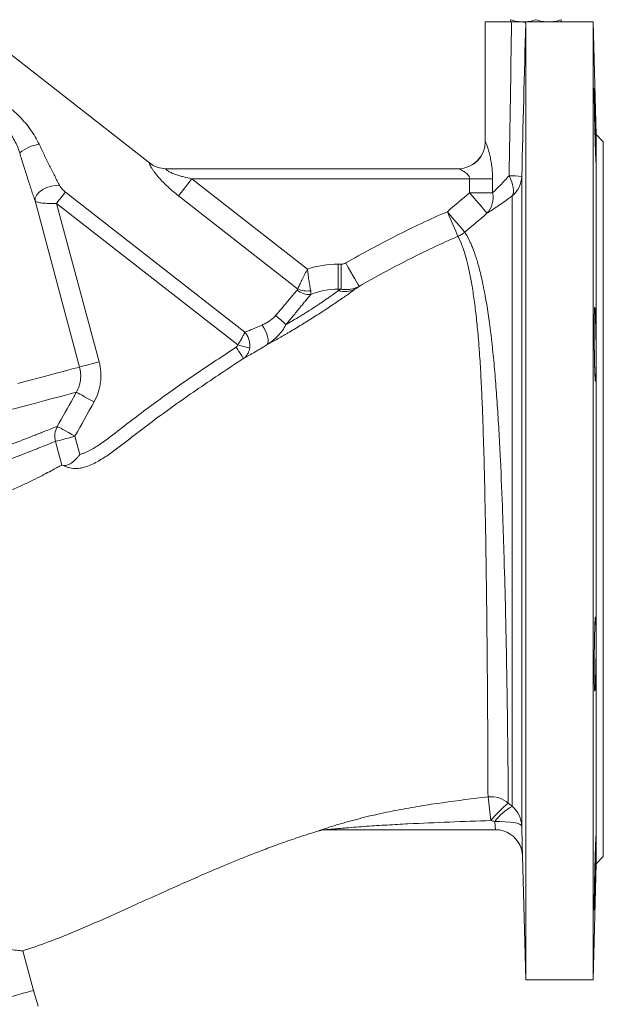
# Model space of a CAD drawing. Header units: millimetres. Extents: x -27 to 453, y -273 to 657.
# Tile 13 of 18: x 280 to 453, y 126 to 418. Entities that reach past the tile are written whole.
import ezdxf

# ---------------------------------------------------------------- set-up
doc = ezdxf.new("R2010")
doc.units = ezdxf.units.MM

msp = doc.modelspace()

# ---------------------------------------------------------------- linework, layer by layer
at = {"color": 7, "linetype": 'Continuous', "lineweight": 15}
for p, q in [((318.79, 375.97), (254.38, 426.29)), ((418.26, 417.77), (418.26, 382.27)), ((426.09, 417.77), (418.26, 417.77)), ((450.26, 417.77), (429.54, 417.77)), ((450.26, 133.77), (450.26, 417.77)), ((451.16, 384.37), (450.29, 417.77)), ((430.26, 133.77), (430.26, 417.34)), ((453.26, 382.27), (451.16, 384.37)), ((451.16, 276.27), (451.16, 384.37)), ((453.26, 276.27), (453.26, 382.27)), ((323.67, 374.27), (410.28, 374.27)), ((331.3, 371.27), (365.56, 344.5)), ((413.64, 371.27), (331.3, 371.27)), ((413.64, 371.27), (420.46, 371.27)), ((413.64, 367.11), (413.64, 371.27)), ((420.46, 371.27), (420.46, 367.11)), ((429.09, 371.98), (429.09, 179.32)), ((293.82, 367.33), (346.99, 325.79)), ((362.66, 338.65), (327.36, 366.23)), ((413.64, 367.11), (420.46, 367.11)), ((426.23, 185.2), (426.23, 366.18)), ((298.03, 315.45), (284.83, 364.7)), ((291.21, 363.99), (303.8, 317)), ((344.92, 322.03), (291.21, 363.99)), ((374.69, 345.94), (375.59, 345.94)), ((374.69, 345.94), (374.69, 338.52)), ((375.59, 345.94), (375.59, 338.52)), ((374.69, 338.06), (374.69, 338.52)), ((375.59, 338.52), (374.69, 338.52)), ((296.65, 294.93), (298.1, 289.53)), ((292.77, 286.37), (290.89, 293.39)), ((451.16, 168.18), (451.16, 276.27)), ((453.26, 170.27), (453.26, 276.27)), ((421.3, 178.27), (371.26, 178.27)), ((429.3, 170.48), (430.26, 133.77)), ((451.16, 168.18), (453.26, 170.27)), ((450.26, 133.77), (451.16, 168.18)), ((284.34, 130.57), (281.19, 142.32)), ((430.26, 133.77), (450.26, 133.77)), ((285.76, 125.91), (284.34, 130.57))]:
    msp.add_line(p, q, dxfattribs=at)
at = {"color": 8, "linetype": 'Continuous', "lineweight": 15}
msp.add_line((418.26, 382.27), (418.28, 382.27), dxfattribs=at)
at = {"color": 8, "linetype": 'Continuous', "lineweight": 15, "flags": 128}
msp.add_lwpolyline([(318.75, 375.98), (318.78, 375.97), (318.79, 375.97)], dxfattribs=at)
at = {"color": 7, "linetype": 'Continuous', "lineweight": 15, "flags": 128}
for points in [[(327.36, 366.23), (327.72, 366.7), (328.14, 367.24), (328.6, 367.82), (329.09, 368.46), (329.62, 369.13), (330.16, 369.83), (330.73, 370.55), (331.3, 371.27)], [(425.32, 372.18), (425.77, 371.27), (426.12, 370.37), (426.39, 369.5), (426.56, 368.68), (426.63, 367.93), (426.6, 367.25), (426.46, 366.66), (426.23, 366.18)], [(284.83, 364.7), (284.89, 365.57), (285.31, 366.48), (286.06, 367.34), (287.08, 368.11), (288.29, 368.71), (289.61, 369.11), (290.92, 369.27), (292.14, 369.19)], [(293.82, 367.33), (293.59, 367.04), (293.33, 366.7), (293.03, 366.32), (292.7, 365.9), (292.35, 365.45), (291.98, 364.98), (291.6, 364.49), (291.21, 363.99)], [(413.64, 367.11), (414.58, 365.99), (415.5, 364.91), (416.35, 363.91), (417.11, 363.01), (417.75, 362.25), (418.25, 361.66), (418.6, 361.25), (418.78, 361.03)], [(407.04, 361.52), (407.61, 360.18), (408.17, 358.89), (408.69, 357.69), (409.15, 356.61), (409.54, 355.7), (409.85, 354.98), (410.07, 354.48), (410.18, 354.21)], [(407.04, 361.52), (407.98, 360.41), (408.89, 359.33), (409.74, 358.33), (410.5, 357.44), (411.14, 356.68), (411.64, 356.09), (411.99, 355.67), (412.18, 355.45)], [(376.91, 346.3), (377.65, 345.01), (378.37, 343.76), (379.03, 342.6), (379.62, 341.57), (380.12, 340.7), (380.5, 340.04), (380.76, 339.59), (380.88, 339.38)], [(352.11, 327.91), (352.66, 327.05), (353.13, 326.16), (353.5, 325.27), (353.76, 324.42), (353.89, 323.63), (353.89, 322.95), (353.76, 322.41), (353.51, 322.01)], [(346.61, 318), (346.55, 318.1), (346.41, 318.31), (346.2, 318.63), (345.92, 319.04), (345.59, 319.54), (345.22, 320.1), (344.82, 320.7), (344.4, 321.33)], [(344.92, 322.03), (345.47, 321.87), (346.01, 321.73), (346.53, 321.58), (347.01, 321.45), (347.45, 321.33), (347.84, 321.22), (348.17, 321.13), (348.44, 321.06)], [(298.03, 315.45), (297.32, 315.26), (296.26, 314.98), (294.87, 314.61), (293.14, 314.14), (291.08, 313.59), (288.69, 312.95), (286, 312.23), (282.99, 311.42), (279.69, 310.54)], [(303.8, 317), (302.73, 316.71), (301.7, 316.44), (300.74, 316.18), (299.89, 315.95), (299.17, 315.76), (298.61, 315.61), (298.22, 315.51), (298.03, 315.45)], [(297.09, 308.01), (296.35, 307.81), (295.26, 307.52), (293.82, 307.13), (292.03, 306.65), (289.9, 306.08), (287.44, 305.42), (284.66, 304.68), (281.56, 303.85), (278.17, 302.94)], [(302.32, 305.1), (301.34, 305.64), (300.39, 306.17), (299.52, 306.66), (298.74, 307.09), (298.09, 307.45), (297.58, 307.73), (297.25, 307.92), (297.09, 308.01)], [(291.42, 297.84), (291.59, 297.75), (291.93, 297.56), (292.43, 297.28), (293.08, 296.92), (293.86, 296.49), (294.73, 296), (295.68, 295.47), (296.65, 294.93)], [(296.65, 294.93), (295.6, 294.65), (294.59, 294.38), (293.64, 294.12), (292.79, 293.9), (292.07, 293.7), (291.5, 293.55), (291.11, 293.44), (290.89, 293.39)], [(429.09, 179.32), (428.92, 179.62), (428.46, 179.9), (427.72, 180.15), (426.72, 180.37), (425.51, 180.53), (424.14, 180.64), (422.64, 180.69), (421.09, 180.68)], [(267.77, 126.13), (270.67, 126.91), (273.33, 127.62), (275.75, 128.27), (277.9, 128.84), (279.76, 129.34), (281.32, 129.76), (282.56, 130.09), (283.48, 130.34), (284.07, 130.5), (284.33, 130.57), (284.34, 130.57)]]:
    msp.add_lwpolyline(points, dxfattribs=at)
at = {"color": 7, "linetype": 'Continuous', "lineweight": 15}
for centre, radius, start, end in [((287.85, 369.54), 12.11, 98.6872, 128.7761), ((410.26, 382.27), 8, 270, 0), ((410.28, 382.27), 8, 270.0271, 0.0271), ((323.67, 382.23), 7.96, 231.8022, 269.9896), ((323.71, 382.27), 8, 231.7281, 270), ((424.81, 328.08), 44.11, 84.4303, 89.3283), ((421.31, 372.21), 7.78, 309.2507, 358.334), ((413.82, 365.68), 6.79, 316.8732, 12.168), ((406.99, 361.6), 8.05, 293.3587, 310.1695), ((374.69, 316.27), 29.66, 90, 107.9149), ((366.1, 342.53), 5.56, 229.8764, 274.899), ((365.52, 344.45), 6.46, 243.663, 278.8886), ((374.69, 316.27), 22.25, 90, 111.384), ((376.57, 345.14), 7.32, 255.1411, 294.9337), ((319.53, 285.77), 57.96, 46.8218, 50.8363), ((296.7, 294.95), 6.01, 151.2659, 195.1151), ((419.97, 179.98), 8.04, 50.2694, 96.2939), ((235.09, 161.38), 185.91, 6.0434, 8.2245), ((444.95, 161.45), 31.69, 128.7582, 142.0261), ((434.17, 170.96), 16.29, 119.1399, 143.3729), ((421.17, 179.1), 7.92, 1.5587, 50.2695), ((371.28, 170.27), 8, 90.0001, 107.0463), ((371.26, 170.28), 7.99, 90.0005, 106.921), ((421.3, 170.27), 8, 24.1807, 90), ((421.3, 170.27), 8, 1.5043, 24.6175)]:
    msp.add_arc(centre, radius, start, end, dxfattribs=at)
at = {"color": 8, "linetype": 'Continuous', "lineweight": 15}
msp.add_arc((421.3, 170.27), 8, 1.4992, 24.1814, dxfattribs=at)
at = {"color": 7, "linetype": 'Continuous', "lineweight": 15}
for points in [[(425.32, 372.18), (425.58, 387.38), (425.84, 402.58), (426.09, 417.77)], [(430.26, 417.34), (429.87, 402.22), (429.48, 387.1), (429.09, 371.98)], [(407.04, 361.52), (409.24, 363.38), (411.44, 365.25), (413.64, 367.11)], [(418.78, 361.03), (416.58, 359.17), (414.38, 357.31), (412.18, 355.45)], [(380.88, 339.38), (380.49, 339.1), (380.09, 338.81), (379.65, 338.5)], [(374.69, 338.06), (375, 338.22), (375.3, 338.38), (375.59, 338.52)], [(302.32, 305.1), (300.43, 301.71), (298.54, 298.32), (296.65, 294.93)], [(293.24, 286.28), (292.99, 286.36), (292.83, 286.4), (292.77, 286.37)], [(425.11, 186.16), (425.48, 185.84), (425.86, 185.52), (426.23, 185.2)], [(421.09, 180.68), (420.72, 180.77), (420.34, 180.86), (419.97, 180.95)]]:
    msp.add_open_spline(points, degree=3, dxfattribs=at)
for points, knots in [([(425.76, 418.44), (426.37, 418.24), (426.99, 418.07), (428.24, 417.84), (428.87, 417.77), (429.51, 417.77)], [0, 0, 0, 0, 0.5, 0.5, 1, 1, 1, 1]), ([(425.76, 417.77), (425.76, 417.77), (425.76, 417.84), (425.76, 418.07), (425.76, 418.24), (425.76, 418.44)], [0, 0, 0, 0, 0.5, 0.5, 1, 1, 1, 1]), ([(426.09, 417.77), (426.85, 417.77), (427.52, 417.77), (428.4, 417.77), (428.67, 417.77), (429.15, 417.77), (429.36, 417.77), (429.54, 417.77)], [0, 0, 0, 0, 0.5, 0.5, 0.75, 0.75, 1, 1, 1, 1]), ([(429.51, 417.77), (429.83, 417.77), (430.15, 417.79), (430.78, 417.85), (431.1, 417.9), (432.03, 418.07), (432.65, 418.24), (433.26, 418.44)], [0, 0, 0, 0, 0.25, 0.25, 0.5, 0.5, 1, 1, 1, 1]), ([(429.54, 417.77), (429.66, 417.74), (429.76, 417.71), (429.94, 417.64), (430.09, 417.57), (430.18, 417.5), (430.25, 417.42), (430.26, 417.38), (430.26, 417.34)], [0, 0, 0, 0, 0.25, 0.25, 0.5, 0.75, 0.75, 1, 1, 1, 1]), ([(433.26, 418.44), (433.87, 418.24), (434.49, 418.07), (435.74, 417.84), (436.37, 417.77), (437.01, 417.77)], [0, 0, 0, 0, 0.5, 0.5, 1, 1, 1, 1]), ([(437.01, 417.77), (437.33, 417.77), (437.65, 417.79), (438.28, 417.85), (438.6, 417.9), (439.53, 418.07), (440.15, 418.24), (440.76, 418.44)], [0, 0, 0, 0, 0.25, 0.25, 0.5, 0.5, 1, 1, 1, 1]), ([(440.76, 417.77), (440.76, 417.77), (440.76, 417.84), (440.76, 418.07), (440.76, 418.24), (440.76, 418.44)], [0, 0, 0, 0, 0.5, 0.5, 1, 1, 1, 1]), ([(451.11, 379.88), (451.12, 378.85), (451.13, 378.4), (451.13, 377.8), (451.14, 377.61), (451.14, 377.27), (451.14, 377.12), (451.14, 376.7), (451.14, 376.49), (451.13, 376.28), (451.13, 376.23), (451.12, 376.16), (451.12, 376.14), (451.11, 376.14), (451.1, 376.21), (451.08, 376.42), (451.07, 376.51), (451.06, 376.72), (451.05, 376.96), (451.03, 377.27), (451.02, 377.6), (451.01, 377.79), (450.98, 378.39), (450.97, 378.85), (450.94, 379.61), (450.93, 379.88), (450.91, 380.44), (450.9, 380.73), (450.88, 381.62), (450.86, 382.25), (450.83, 383.25), (450.82, 383.6), (450.8, 384.29), (450.79, 384.64), (450.76, 385.69), (450.75, 386.4), (450.71, 387.86), (450.7, 388.57), (450.67, 389.63), (450.67, 389.98), (450.65, 390.67), (450.65, 391.01), (450.63, 392.01), (450.62, 392.64), (450.6, 393.84), (450.59, 394.4), (450.58, 395.42), (450.57, 395.88), (450.57, 396.48), (450.56, 396.67), (450.56, 397.01), (450.56, 397.31), (450.56, 397.56), (450.56, 397.77), (450.57, 397.86), (450.57, 398.07), (450.58, 398.14), (450.59, 398.14), (450.59, 398.12), (450.6, 398.05), (450.6, 398), (450.62, 397.79), (450.63, 397.58), (450.65, 397.17), (450.65, 397.02), (450.67, 396.68), (450.67, 396.49), (450.7, 395.89), (450.71, 395.44), (450.74, 394.67), (450.75, 394.4), (450.76, 393.85), (450.78, 393.27), (450.8, 392.66), (450.82, 392.02), (450.83, 391.69), (450.86, 390.69), (450.87, 390.01), (450.91, 388.6), (450.93, 387.87), (450.97, 386.44), (450.98, 385.72), (451.01, 384.66), (451.02, 384.31), (451.03, 383.62), (451.04, 383.28), (451.06, 382.28), (451.07, 381.65), (451.1, 380.44), (451.11, 379.88), (451.12, 378.85)], [-0.03125, -0.03125, 0, 0, 0.03125, 0.03125, 0.046875, 0.046875, 0.0625, 0.0625, 0.09375, 0.09375, 0.109375, 0.109375, 0.125, 0.125, 0.15625, 0.15625, 0.171875, 0.171875, 0.1875, 0.203125, 0.203125, 0.21875, 0.21875, 0.25, 0.25, 0.265625, 0.265625, 0.28125, 0.28125, 0.3125, 0.3125, 0.328125, 0.328125, 0.34375, 0.34375, 0.375, 0.375, 0.40625, 0.40625, 0.421875, 0.421875, 0.4375, 0.4375, 0.46875, 0.46875, 0.5, 0.5, 0.53125, 0.53125, 0.546875, 0.546875, 0.5625, 0.578125, 0.578125, 0.59375, 0.59375, 0.625, 0.625, 0.640625, 0.640625, 0.65625, 0.65625, 0.6875, 0.6875, 0.703125, 0.703125, 0.71875, 0.71875, 0.75, 0.75, 0.765625, 0.765625, 0.78125, 0.796875, 0.796875, 0.8125, 0.8125, 0.84375, 0.84375, 0.875, 0.875, 0.90625, 0.90625, 0.921875, 0.921875, 0.9375, 0.9375, 0.96875, 0.96875, 1, 1, 1.03125, 1.03125]), ([(272.15, 395.7), (272.89, 395.31), (273.63, 394.88), (275.06, 393.99), (275.76, 393.51), (277.79, 392), (279.06, 390.9), (280.83, 389.1), (281.4, 388.47), (282.49, 387.18), (283, 386.52), (283.97, 385.15), (284.42, 384.45), (285.27, 383.01), (285.66, 382.27), (286.02, 381.51)], [0, 0, 0, 0, 0.125, 0.125, 0.25, 0.25, 0.5, 0.5, 0.625, 0.625, 0.75, 0.75, 0.875, 0.875, 1, 1, 1, 1]), ([(280.27, 378.98), (279.88, 380.26), (279.37, 381.49), (278.41, 383.25), (278.05, 383.82), (277.28, 384.94), (276.86, 385.48), (275.52, 387.01), (274.53, 387.92), (272.88, 389.13), (272.3, 389.5), (271.12, 390.17), (270.51, 390.47), (269.88, 390.74)], [0, 0, 0, 0, 0.25, 0.25, 0.375, 0.375, 0.5, 0.5, 0.75, 0.75, 0.875, 0.875, 1, 1, 1, 1]), ([(286.02, 381.51), (286.54, 380.43), (287.06, 379.35), (288.09, 377.23), (288.6, 376.19), (289.63, 374.12), (290.14, 373.11), (290.9, 371.61), (291.15, 371.12), (291.65, 370.14), (291.9, 369.66), (292.14, 369.19)], [0, 0, 0, 0, 0.25, 0.25, 0.5, 0.5, 0.75, 0.75, 0.875, 0.875, 1, 1, 1, 1]), ([(418.28, 382.27), (418.29, 382.27), (418.31, 382.24), (418.37, 382.13), (418.41, 382.04), (418.51, 381.82), (418.56, 381.68), (418.67, 381.38), (418.74, 381.21), (418.86, 380.83), (418.93, 380.63), (419.06, 380.21), (419.13, 379.98), (419.34, 379.28), (419.47, 378.78), (419.73, 377.74), (419.85, 377.18), (420.06, 376.06), (420.15, 375.48), (420.3, 374.31), (420.36, 373.7), (420.44, 372.49), (420.46, 371.89), (420.46, 371.27)], [0, 0, 0, 0, 0.0625, 0.0625, 0.125, 0.125, 0.1875, 0.1875, 0.25, 0.25, 0.3125, 0.3125, 0.375, 0.375, 0.5, 0.5, 0.625, 0.625, 0.75, 0.75, 0.875, 0.875, 1, 1, 1, 1]), ([(284.83, 364.7), (284.65, 365.22), (284.47, 365.76), (284.1, 366.87), (283.91, 367.43), (283.35, 369.14), (282.96, 370.31), (282.2, 372.71), (281.81, 373.93), (281.04, 376.43), (280.65, 377.7), (280.27, 378.98)], [0, 0, 0, 0, 0.125, 0.125, 0.25, 0.25, 0.5, 0.5, 0.75, 0.75, 1, 1, 1, 1]), ([(327.36, 366.23), (326.28, 367.07), (325.24, 367.94), (323.75, 369.3), (323.26, 369.77), (322.33, 370.72), (321.88, 371.21), (321.24, 371.94), (321.04, 372.19), (320.64, 372.68), (320.46, 372.92), (320.1, 373.4), (319.93, 373.64), (319.62, 374.1), (319.48, 374.33), (319.22, 374.76), (319.11, 374.96), (318.92, 375.32), (318.85, 375.48), (318.74, 375.73), (318.71, 375.83), (318.7, 375.96), (318.71, 375.99), (318.75, 375.98)], [0, 0, 0, 0, 0.25, 0.25, 0.375, 0.375, 0.5, 0.5, 0.5625, 0.5625, 0.625, 0.625, 0.6875, 0.6875, 0.75, 0.75, 0.8125, 0.8125, 0.875, 0.875, 0.9375, 0.9375, 1, 1, 1, 1]), ([(323.67, 374.27), (323.61, 374.27), (323.58, 374.25), (323.58, 374.17), (323.61, 374.11), (323.75, 373.95), (323.84, 373.86), (324.09, 373.67), (324.23, 373.58), (324.69, 373.3), (325.05, 373.13), (325.78, 372.81), (326.16, 372.67), (326.92, 372.4), (327.31, 372.28), (328.1, 372.05), (328.5, 371.94), (329.69, 371.63), (330.49, 371.45), (331.3, 371.27)], [0, 0, 0, 0, 0.0625, 0.0625, 0.125, 0.125, 0.1875, 0.1875, 0.25, 0.25, 0.375, 0.375, 0.5, 0.5, 0.625, 0.625, 0.75, 0.75, 1, 1, 1, 1]), ([(413.64, 371.27), (413.64, 371.4), (413.62, 371.52), (413.56, 371.76), (413.51, 371.87), (413.34, 372.19), (413.2, 372.38), (412.88, 372.72), (412.71, 372.87), (412.35, 373.16), (412.17, 373.28), (411.64, 373.64), (411.27, 373.84), (410.8, 374.08), (410.65, 374.14), (410.41, 374.24), (410.32, 374.27), (410.28, 374.27)], [0, 0, 0, 0, 0.0625, 0.0625, 0.125, 0.125, 0.25, 0.25, 0.375, 0.375, 0.5, 0.5, 0.75, 0.75, 0.875, 0.875, 1, 1, 1, 1]), ([(420.46, 367.11), (420.8, 367.43), (421.16, 367.79), (421.93, 368.56), (422.33, 368.97), (423.57, 370.25), (424.43, 371.19), (425.32, 372.18)], [0, 0, 0, 0, 0.25, 0.25, 0.5, 0.5, 1, 1, 1, 1]), ([(293.82, 367.33), (293.65, 367.47), (293.48, 367.61), (293.16, 367.91), (293.01, 368.06), (292.73, 368.37), (292.59, 368.53), (292.34, 368.85), (292.23, 369.02), (292.14, 369.19)], [0, 0, 0, 0, 0.25, 0.25, 0.5, 0.5, 0.75, 0.75, 1, 1, 1, 1]), ([(426.23, 366.18), (424.82, 365.14), (423.47, 364.18), (421.89, 363.1), (421.58, 362.89), (420.98, 362.48), (420.68, 362.28), (419.81, 361.7), (419.28, 361.35), (418.78, 361.03)], [0, 0, 0, 0, 0.5, 0.5, 0.625, 0.625, 0.75, 0.75, 1, 1, 1, 1]), ([(284.83, 364.7), (284.88, 364.63), (284.97, 364.56), (285.21, 364.44), (285.37, 364.38), (285.74, 364.27), (285.96, 364.23), (286.44, 364.14), (286.71, 364.11), (287.28, 364.04), (287.6, 364.02), (288.26, 363.98), (288.6, 363.97), (289.32, 363.95), (289.69, 363.95), (290.44, 363.96), (290.82, 363.97), (291.21, 363.99)], [0, 0, 0, 0, 0.125, 0.125, 0.25, 0.25, 0.375, 0.375, 0.5, 0.5, 0.625, 0.625, 0.75, 0.75, 0.875, 0.875, 1, 1, 1, 1]), ([(376.91, 346.3), (381.8, 349.1), (386.75, 351.79), (396.78, 356.88), (401.86, 359.29), (407.04, 361.52)], [0, 0, 0, 0, 0.5, 0.5, 1, 1, 1, 1]), ([(410.18, 354.21), (405.15, 352.04), (400.2, 349.69), (390.44, 344.72), (385.63, 342.1), (380.88, 339.38)], [0, 0, 0, 0, 0.5, 0.5, 1, 1, 1, 1]), ([(419.09, 187.97), (419.09, 188.13), (419.09, 188.32), (419.08, 188.76), (419.08, 189), (419.08, 189.82), (419.08, 190.48), (419.07, 192.76), (419.06, 194.7), (419.05, 197.68), (419.05, 198.3), (419.04, 199.6), (419.04, 200.27), (419.03, 202.34), (419.02, 203.81), (419, 208.5), (418.98, 211.97), (418.94, 216.79), (418.94, 217.77), (418.92, 219.76), (418.92, 220.77), (418.89, 223.85), (418.88, 225.96), (418.84, 230.32), (418.82, 232.55), (418.78, 236), (418.77, 237.17), (418.75, 239.53), (418.73, 240.73), (418.67, 246.77), (418.6, 251.71), (418.49, 259.27), (418.45, 261.82), (418.39, 265.68), (418.37, 266.97), (418.32, 269.57), (418.3, 270.88), (418.17, 277.36), (418.06, 282.5), (417.86, 290.12), (417.78, 292.64), (417.66, 296.41), (417.62, 297.66), (417.53, 300.13), (417.49, 301.35), (417.35, 304.98), (417.24, 307.34), (417.02, 311.96), (416.9, 314.21), (416.7, 317.51), (416.62, 318.59), (416.51, 320.2), (416.47, 320.73), (416.4, 321.78), (416.36, 322.3), (416.15, 324.87), (415.97, 326.83), (415.59, 330.57), (415.38, 332.35), (414.94, 335.73), (414.71, 337.33), (414.35, 339.59), (414.22, 340.32), (413.97, 341.71), (413.85, 342.38), (413.46, 344.3), (413.2, 345.47), (412.67, 347.59), (412.4, 348.55), (412, 349.82), (411.87, 350.21), (411.61, 350.96), (411.48, 351.3), (410.86, 352.88), (410.44, 353.72), (410.18, 354.21)], [0, 0, 0, 0, 0.015625, 0.015625, 0.03125, 0.03125, 0.0625, 0.0625, 0.125, 0.125, 0.140625, 0.140625, 0.15625, 0.15625, 0.1875, 0.1875, 0.25, 0.25, 0.265625, 0.265625, 0.28125, 0.28125, 0.3125, 0.3125, 0.34375, 0.34375, 0.359375, 0.359375, 0.375, 0.375, 0.4375, 0.4375, 0.46875, 0.46875, 0.484375, 0.484375, 0.5, 0.5, 0.5625, 0.5625, 0.59375, 0.59375, 0.609375, 0.609375, 0.625, 0.625, 0.65625, 0.65625, 0.6875, 0.6875, 0.703125, 0.703125, 0.710937, 0.710937, 0.71875, 0.71875, 0.75, 0.75, 0.78125, 0.78125, 0.8125, 0.8125, 0.828125, 0.828125, 0.84375, 0.84375, 0.875, 0.875, 0.90625, 0.90625, 0.921875, 0.921875, 0.9375, 0.9375, 1, 1, 1, 1]), ([(412.18, 355.45), (412.5, 354.98), (413.01, 354.16), (413.77, 352.6), (413.92, 352.26), (414.24, 351.52), (414.41, 351.13), (414.91, 349.87), (415.24, 348.92), (415.92, 346.79), (416.25, 345.62), (416.75, 343.69), (416.91, 343.01), (417.16, 341.96), (417.24, 341.6), (417.4, 340.87), (417.48, 340.49), (418.2, 337.07), (418.79, 333.66), (419.6, 327.96), (419.86, 325.97), (420.16, 323.36), (420.22, 322.83), (420.34, 321.76), (420.4, 321.22), (420.57, 319.59), (420.68, 318.49), (421, 315.13), (421.2, 312.84), (421.56, 308.14), (421.74, 305.73), (421.98, 302.03), (422.06, 300.79), (422.21, 298.26), (422.29, 296.99), (422.5, 293.14), (422.64, 290.56), (423.01, 282.79), (423.22, 277.54), (423.46, 270.91), (423.51, 269.58), (423.6, 266.93), (423.65, 265.61), (423.77, 261.66), (423.85, 259.06), (424.07, 251.33), (424.2, 246.29), (424.34, 240.11), (424.37, 238.88), (424.42, 236.47), (424.45, 235.28), (424.52, 231.75), (424.56, 229.46), (424.64, 225.01), (424.68, 222.85), (424.73, 219.7), (424.74, 218.67), (424.77, 216.63), (424.79, 215.63), (424.86, 210.71), (424.9, 207.15), (424.96, 202.36), (424.97, 200.86), (425, 198.74), (425, 198.05), (425.02, 196.73), (425.02, 196.09), (425.05, 193.05), (425.07, 191.06), (425.09, 188.73), (425.09, 188.06), (425.1, 187.22), (425.1, 186.97), (425.11, 186.52), (425.11, 186.33), (425.11, 186.16)], [0, 0, 0, 0, 0.0625, 0.0625, 0.078125, 0.078125, 0.09375, 0.09375, 0.125, 0.125, 0.15625, 0.15625, 0.171875, 0.171875, 0.179687, 0.179687, 0.1875, 0.1875, 0.25, 0.25, 0.28125, 0.28125, 0.289062, 0.289062, 0.296875, 0.296875, 0.3125, 0.3125, 0.34375, 0.34375, 0.375, 0.375, 0.390625, 0.390625, 0.40625, 0.40625, 0.4375, 0.4375, 0.5, 0.5, 0.515625, 0.515625, 0.53125, 0.53125, 0.5625, 0.5625, 0.625, 0.625, 0.640625, 0.640625, 0.65625, 0.65625, 0.6875, 0.6875, 0.71875, 0.71875, 0.734375, 0.734375, 0.75, 0.75, 0.8125, 0.8125, 0.84375, 0.84375, 0.859375, 0.859375, 0.875, 0.875, 0.9375, 0.9375, 0.96875, 0.96875, 0.984375, 0.984375, 1, 1, 1, 1]), ([(375.59, 345.94), (375.82, 345.94), (376.06, 345.97), (376.5, 346.1), (376.71, 346.19), (376.91, 346.3)], [0, 0, 0, 0, 0.5, 0.5, 1, 1, 1, 1]), ([(362.66, 338.65), (362.83, 339), (363.02, 339.39), (363.45, 340.26), (363.68, 340.74), (364.18, 341.75), (364.45, 342.27), (364.86, 343.1), (365, 343.38), (365.21, 343.8), (365.28, 343.94), (365.42, 344.22), (365.49, 344.36), (365.56, 344.5)], [0, 0, 0, 0, 0.25, 0.25, 0.5, 0.5, 0.75, 0.75, 0.875, 0.875, 0.9375, 0.9375, 1, 1, 1, 1]), ([(366.52, 338.06), (366.45, 338.44), (366.38, 338.86), (366.22, 339.81), (366.13, 340.34), (365.96, 341.45), (365.88, 342.03), (365.76, 342.95), (365.72, 343.26), (365.66, 343.72), (365.64, 343.88), (365.6, 344.19), (365.58, 344.35), (365.56, 344.5)], [0, 0, 0, 0, 0.25, 0.25, 0.5, 0.5, 0.75, 0.75, 0.875, 0.875, 0.9375, 0.9375, 1, 1, 1, 1]), ([(380.88, 339.38), (380.08, 338.95), (379.23, 338.67), (377.89, 338.45), (377.43, 338.42), (376.51, 338.42), (376.05, 338.45), (375.59, 338.52)], [0, 0, 0, 0, 0.5, 0.5, 0.75, 0.75, 1, 1, 1, 1]), ([(379.65, 338.5), (378.89, 337.95), (378.04, 337.35), (376.65, 336.37), (376.16, 336.03), (375.15, 335.32), (374.63, 334.96), (373.02, 333.87), (371.89, 333.11), (370.41, 332.15), (370.11, 331.95), (369.51, 331.56), (369.21, 331.37), (368.31, 330.78), (367.7, 330.4), (366.48, 329.63), (365.86, 329.24), (364.93, 328.67), (364.62, 328.47), (364, 328.1), (363.69, 327.91), (362.16, 326.98), (360.96, 326.26), (359.5, 325.4), (359.21, 325.23), (358.63, 324.9), (358.35, 324.74), (357.51, 324.25), (356.97, 323.94), (355.92, 323.35), (355.41, 323.06), (354.43, 322.52), (353.96, 322.26), (353.51, 322.01)], [0, 0, 0, 0, 0.125, 0.125, 0.1875, 0.1875, 0.25, 0.25, 0.375, 0.375, 0.40625, 0.40625, 0.4375, 0.4375, 0.5, 0.5, 0.5625, 0.5625, 0.59375, 0.59375, 0.625, 0.625, 0.75, 0.75, 0.78125, 0.78125, 0.8125, 0.8125, 0.875, 0.875, 0.9375, 0.9375, 1, 1, 1, 1]), ([(356.13, 330.71), (356.74, 331.43), (357.34, 332.14), (358.22, 333.19), (358.52, 333.54), (359.1, 334.23), (359.38, 334.56), (359.93, 335.21), (360.2, 335.53), (360.72, 336.15), (360.97, 336.45), (361.7, 337.31), (362.14, 337.82), (362.52, 338.28)], [0, 0, 0, 0, 0.25, 0.25, 0.375, 0.375, 0.5, 0.5, 0.625, 0.625, 0.75, 0.75, 1, 1, 1, 1]), ([(359.19, 328.04), (359.51, 328.22), (359.85, 328.42), (360.53, 328.82), (360.88, 329.02), (361.93, 329.64), (362.64, 330.06), (363.73, 330.73), (364.1, 330.95), (364.83, 331.4), (365.19, 331.63), (366.27, 332.31), (366.99, 332.77), (368.05, 333.46), (368.4, 333.69), (369.08, 334.14), (369.41, 334.36), (370.39, 335.02), (371.01, 335.45), (371.91, 336.07), (372.2, 336.27), (372.75, 336.67), (373.02, 336.86), (373.79, 337.4), (374.26, 337.75), (374.69, 338.06)], [0, 0, 0, 0, 0.0625, 0.0625, 0.125, 0.125, 0.25, 0.25, 0.3125, 0.3125, 0.375, 0.375, 0.5, 0.5, 0.5625, 0.5625, 0.625, 0.625, 0.75, 0.75, 0.8125, 0.8125, 0.875, 0.875, 1, 1, 1, 1]), ([(366.58, 336.99), (366.13, 336.45), (365.63, 335.84), (364.93, 334.99), (364.78, 334.82), (364.49, 334.47), (364.34, 334.29), (363.89, 333.74), (363.58, 333.37), (362.95, 332.59), (362.62, 332.2), (361.95, 331.38), (361.61, 330.97), (360.58, 329.73), (359.89, 328.89), (359.19, 328.04)], [0, 0, 0, 0, 0.25, 0.25, 0.3125, 0.3125, 0.375, 0.375, 0.5, 0.5, 0.625, 0.625, 0.75, 0.75, 1, 1, 1, 1]), ([(362.52, 338.28), (362.56, 338.33), (362.6, 338.39), (362.64, 338.51), (362.66, 338.58), (362.66, 338.65)], [0, 0, 0, 0, 0.5, 0.5, 1, 1, 1, 1]), ([(366.52, 338.06), (366.56, 337.85), (366.58, 337.66), (366.6, 337.3), (366.6, 337.14), (366.58, 336.99)], [0, 0, 0, 0, 0.5, 0.5, 1, 1, 1, 1]), ([(451.12, 314.93), (451.11, 313.9), (451.1, 313.45), (451.08, 312.85), (451.07, 312.67), (451.06, 312.32), (451.05, 312.17), (451.03, 311.76), (451.02, 311.55), (450.99, 311.34), (450.98, 311.28), (450.97, 311.21), (450.96, 311.2), (450.93, 311.2), (450.91, 311.27), (450.88, 311.48), (450.87, 311.57), (450.86, 311.78), (450.84, 312.02), (450.82, 312.32), (450.8, 312.66), (450.79, 312.85), (450.76, 313.45), (450.75, 313.91), (450.72, 314.67), (450.71, 314.94), (450.7, 315.5), (450.69, 315.79), (450.67, 316.69), (450.65, 317.32), (450.63, 318.32), (450.63, 318.66), (450.62, 319.35), (450.61, 319.7), (450.6, 320.75), (450.59, 321.47), (450.58, 322.92), (450.57, 323.64), (450.57, 324.69), (450.56, 325.04), (450.56, 325.73), (450.56, 326.07), (450.56, 327.07), (450.56, 327.71), (450.57, 328.9), (450.58, 329.47), (450.59, 330.48), (450.6, 330.94), (450.61, 331.54), (450.62, 331.73), (450.63, 332.07), (450.64, 332.37), (450.65, 332.62), (450.67, 332.83), (450.67, 332.91), (450.7, 333.13), (450.71, 333.2), (450.74, 333.2), (450.75, 333.18), (450.76, 333.11), (450.77, 333.06), (450.8, 332.85), (450.82, 332.64), (450.85, 332.23), (450.86, 332.07), (450.87, 331.73), (450.88, 331.54), (450.91, 330.95), (450.93, 330.49), (450.96, 329.72), (450.97, 329.46), (450.98, 328.9), (451, 328.32), (451.02, 327.71), (451.03, 327.07), (451.04, 326.74), (451.06, 325.74), (451.07, 325.06), (451.1, 323.65), (451.11, 322.92), (451.12, 321.48), (451.13, 320.77), (451.13, 319.71), (451.14, 319.35), (451.14, 318.66), (451.14, 318.33), (451.14, 317.33), (451.14, 316.7), (451.13, 315.49), (451.12, 314.93), (451.11, 313.9)], [-0.03125, -0.03125, 0, 0, 0.03125, 0.03125, 0.046875, 0.046875, 0.0625, 0.0625, 0.09375, 0.09375, 0.109375, 0.109375, 0.125, 0.125, 0.15625, 0.15625, 0.171875, 0.171875, 0.1875, 0.203125, 0.203125, 0.21875, 0.21875, 0.25, 0.25, 0.265625, 0.265625, 0.28125, 0.28125, 0.3125, 0.3125, 0.328125, 0.328125, 0.34375, 0.34375, 0.375, 0.375, 0.40625, 0.40625, 0.421875, 0.421875, 0.4375, 0.4375, 0.46875, 0.46875, 0.5, 0.5, 0.53125, 0.53125, 0.546875, 0.546875, 0.5625, 0.578125, 0.578125, 0.59375, 0.59375, 0.625, 0.625, 0.640625, 0.640625, 0.65625, 0.65625, 0.6875, 0.6875, 0.703125, 0.703125, 0.71875, 0.71875, 0.75, 0.75, 0.765625, 0.765625, 0.78125, 0.796875, 0.796875, 0.8125, 0.8125, 0.84375, 0.84375, 0.875, 0.875, 0.90625, 0.90625, 0.921875, 0.921875, 0.9375, 0.9375, 0.96875, 0.96875, 1, 1, 1.03125, 1.03125]), ([(352.11, 327.91), (352.47, 328.07), (352.82, 328.24), (353.53, 328.63), (353.89, 328.84), (354.58, 329.3), (354.91, 329.54), (355.55, 330.09), (355.85, 330.38), (356.13, 330.71)], [0, 0, 0, 0, 0.25, 0.25, 0.5, 0.5, 0.75, 0.75, 1, 1, 1, 1]), ([(346.99, 325.79), (347.32, 325.91), (347.68, 326.05), (348.45, 326.36), (348.87, 326.52), (350.17, 327.06), (351.11, 327.46), (352.11, 327.91)], [0, 0, 0, 0, 0.25, 0.25, 0.5, 0.5, 1, 1, 1, 1]), ([(359.19, 328.04), (358.9, 327.42), (358.55, 326.83), (357.74, 325.71), (357.28, 325.18), (356.54, 324.42), (356.28, 324.18), (355.76, 323.7), (355.49, 323.47), (354.67, 322.81), (354.1, 322.4), (353.51, 322.01)], [0, 0, 0, 0, 0.25, 0.25, 0.5, 0.5, 0.625, 0.625, 0.75, 0.75, 1, 1, 1, 1]), ([(344.92, 322.03), (345.15, 322.39), (345.38, 322.74), (345.7, 323.27), (345.8, 323.45), (346, 323.79), (346.09, 323.96), (346.27, 324.28), (346.36, 324.44), (346.52, 324.75), (346.59, 324.89), (346.73, 325.18), (346.79, 325.31), (346.87, 325.5), (346.9, 325.56), (346.94, 325.68), (346.97, 325.74), (346.99, 325.79)], [0, 0, 0, 0, 0.25, 0.25, 0.375, 0.375, 0.5, 0.5, 0.625, 0.625, 0.75, 0.75, 0.875, 0.875, 0.9375, 0.9375, 1, 1, 1, 1]), ([(348.44, 321.06), (348.49, 321.48), (348.5, 321.89), (348.45, 322.53), (348.42, 322.74), (348.33, 323.17), (348.28, 323.38), (348.15, 323.78), (348.08, 323.98), (347.91, 324.38), (347.82, 324.57), (347.61, 324.95), (347.5, 325.13), (347.32, 325.38), (347.25, 325.47), (347.12, 325.63), (347.06, 325.71), (346.99, 325.79)], [0, 0, 0, 0, 0.25, 0.25, 0.375, 0.375, 0.5, 0.5, 0.625, 0.625, 0.75, 0.75, 0.875, 0.875, 0.9375, 0.9375, 1, 1, 1, 1]), ([(298.1, 289.53), (298.38, 289.6), (298.67, 289.69), (299.22, 289.89), (299.5, 290), (300.31, 290.35), (300.84, 290.61), (302.39, 291.46), (303.38, 292.09), (306.29, 294.08), (308.13, 295.53), (311.83, 298.41), (313.69, 299.84), (317.43, 302.68), (319.31, 304.07), (324.99, 308.21), (328.83, 310.89), (336.59, 316.16), (340.5, 318.74), (344.4, 321.33)], [0, 0, 0, 0, 0.015625, 0.015625, 0.03125, 0.03125, 0.0625, 0.0625, 0.125, 0.125, 0.25, 0.25, 0.375, 0.375, 0.5, 0.5, 0.75, 0.75, 1, 1, 1, 1]), ([(344.4, 321.33), (344.53, 321.41), (344.63, 321.51), (344.81, 321.75), (344.88, 321.88), (344.92, 322.03)], [0, 0, 0, 0, 0.5, 0.5, 1, 1, 1, 1]), ([(353.51, 322.01), (352.81, 321.58), (352.14, 321.18), (350.85, 320.41), (350.24, 320.05), (349.35, 319.54), (349.07, 319.37), (348.52, 319.06), (348.25, 318.91), (347.49, 318.48), (347.02, 318.23), (346.61, 318)], [0, 0, 0, 0, 0.25, 0.25, 0.5, 0.5, 0.625, 0.625, 0.75, 0.75, 1, 1, 1, 1]), ([(346.61, 318), (346.86, 318.18), (347.08, 318.37), (347.49, 318.81), (347.67, 319.06), (347.99, 319.58), (348.12, 319.86), (348.32, 320.44), (348.39, 320.75), (348.44, 321.06)], [0, 0, 0, 0, 0.25, 0.25, 0.5, 0.5, 0.75, 0.75, 1, 1, 1, 1]), ([(346.61, 318), (344.4, 316.54), (342.19, 315.08), (337.78, 312.14), (335.58, 310.66), (331.21, 307.67), (329.04, 306.16), (324.72, 303.09), (322.58, 301.53), (318.33, 298.36), (316.22, 296.75), (313.08, 294.31), (312.03, 293.49), (309.94, 291.87), (308.88, 291.07), (306.73, 289.52), (305.63, 288.78), (303.93, 287.74), (303.34, 287.41), (302.16, 286.8), (301.56, 286.52), (300.32, 286.02), (299.69, 285.8), (298.72, 285.56), (298.39, 285.49), (297.73, 285.4), (297.4, 285.36), (296.4, 285.33), (295.74, 285.39), (294.76, 285.63), (294.44, 285.73), (293.83, 285.97), (293.53, 286.12), (293.24, 286.28)], [0, 0, 0, 0, 0.125, 0.125, 0.25, 0.25, 0.375, 0.375, 0.5, 0.5, 0.625, 0.625, 0.6875, 0.6875, 0.75, 0.75, 0.8125, 0.8125, 0.84375, 0.84375, 0.875, 0.875, 0.90625, 0.90625, 0.921875, 0.921875, 0.9375, 0.9375, 0.96875, 0.96875, 0.984375, 0.984375, 1, 1, 1, 1]), ([(297.09, 308.01), (297.4, 308.57), (297.66, 309.16), (297.96, 310.07), (298.05, 310.37), (298.19, 311), (298.24, 311.32), (298.37, 312.28), (298.38, 312.91), (298.3, 314.19), (298.19, 314.83), (298.03, 315.45)], [0, 0, 0, 0, 0.25, 0.25, 0.375, 0.375, 0.5, 0.5, 0.75, 0.75, 1, 1, 1, 1]), ([(303.8, 317), (304.06, 316), (304.23, 314.98), (304.37, 312.94), (304.34, 311.92), (304.15, 310.39), (304.07, 309.88), (303.84, 308.88), (303.71, 308.39), (303.23, 306.94), (302.82, 306), (302.32, 305.1)], [0, 0, 0, 0, 0.25, 0.25, 0.5, 0.5, 0.625, 0.625, 0.75, 0.75, 1, 1, 1, 1]), ([(291.42, 297.84), (292.98, 300.63), (294.53, 303.42), (296.08, 306.2), (296.42, 306.8), (296.75, 307.41), (297.09, 308.01)], [0.00243338, 0.00243338, 0.00243338, 0.00243338, 0.012, 0.012, 0.012, 0.014071, 0.014071, 0.014071, 0.014071]), ([(271.38, 290.02), (274.17, 291.11), (276.68, 292.09), (281.17, 293.85), (283.15, 294.62), (285.29, 295.46), (285.7, 295.62), (286.48, 295.92), (286.85, 296.06), (287.9, 296.47), (288.52, 296.72), (290.17, 297.35), (290.95, 297.66), (291.42, 297.84)], [0, 0, 0, 0, 0.25, 0.25, 0.5, 0.5, 0.5625, 0.5625, 0.625, 0.625, 0.75, 0.75, 1, 1, 1, 1]), ([(290.89, 293.39), (290.44, 293.21), (289.67, 292.91), (288.08, 292.28), (287.47, 292.04), (286.45, 291.64), (286.09, 291.5), (285.34, 291.2), (284.94, 291.05), (282.86, 290.23), (280.94, 289.47), (276.58, 287.75), (274.14, 286.79), (271.44, 285.72)], [0, 0, 0, 0, 0.25, 0.25, 0.375, 0.375, 0.4375, 0.4375, 0.5, 0.5, 0.75, 0.75, 1, 1, 1, 1]), ([(293.24, 286.28), (293.37, 286.23), (293.52, 286.21), (293.86, 286.22), (294.04, 286.25), (294.44, 286.37), (294.64, 286.46), (295.08, 286.68), (295.31, 286.81), (295.76, 287.11), (295.99, 287.28), (296.44, 287.66), (296.67, 287.87), (297.1, 288.3), (297.31, 288.54), (297.61, 288.9), (297.71, 289.02), (297.91, 289.27), (298.01, 289.4), (298.1, 289.53)], [0, 0, 0, 0, 0.125, 0.125, 0.25, 0.25, 0.375, 0.375, 0.5, 0.5, 0.625, 0.625, 0.75, 0.75, 0.875, 0.875, 0.9375, 0.9375, 1, 1, 1, 1]), ([(292.77, 286.37), (292.66, 286.32), (292.52, 286.25), (292.21, 286.09), (292.03, 286), (291.44, 285.69), (290.97, 285.43), (289.88, 284.84), (289.26, 284.51), (287.86, 283.76), (287.08, 283.35), (284.49, 282.03), (282.49, 281.04), (279.04, 279.51), (277.82, 278.99), (275.86, 278.22), (275.19, 277.97), (273.8, 277.49), (273.08, 277.25), (272.33, 277.05)], [0, 0, 0, 0, 0.0625, 0.0625, 0.125, 0.125, 0.25, 0.25, 0.375, 0.375, 0.5, 0.5, 0.75, 0.75, 0.875, 0.875, 0.9375, 0.9375, 1, 1, 1, 1]), ([(450.95, 222.57), (450.92, 221.78), (450.85, 220.21), (450.76, 219.22), (450.67, 219.43), (450.61, 220.89), (450.57, 223.41), (450.56, 226.71), (450.58, 230.42), (450.63, 234.13), (450.7, 237.41), (450.79, 239.89), (450.89, 241.3), (450.98, 241.48), (451.07, 240.4), (451.12, 238.19), (451.14, 235.09), (451.13, 231.46), (451.08, 227.72), (451.02, 224.65), (450.97, 223.15), (450.95, 222.57)], [0, 0, 0, 0, 0.053715, 0.10743, 0.161144, 0.214847, 0.268534, 0.322207, 0.375872, 0.429538, 0.483215, 0.536907, 0.590614, 0.644329, 0.698042, 0.75174, 0.805417, 0.859078, 0.912737, 0.966409, 1, 1, 1, 1]), ([(368.94, 177.93), (368.92, 177.93), (368.96, 177.94), (369.09, 177.99), (369.19, 178.03), (369.46, 178.12), (369.61, 178.18), (369.95, 178.3), (370.14, 178.36), (370.74, 178.56), (371.17, 178.71), (372.09, 179.01), (372.57, 179.16), (373.56, 179.47), (374.06, 179.62), (375.08, 179.93), (375.6, 180.09), (377.16, 180.54), (378.21, 180.83), (381.39, 181.68), (383.54, 182.21), (387.89, 183.19), (390.08, 183.65), (394.49, 184.5), (396.71, 184.89), (401.17, 185.62), (403.4, 185.96), (410.11, 186.91), (414.59, 187.46), (419.09, 187.97)], [0, 0, 0, 0, 0.015625, 0.015625, 0.03125, 0.03125, 0.046875, 0.046875, 0.0625, 0.0625, 0.09375, 0.09375, 0.125, 0.125, 0.15625, 0.15625, 0.1875, 0.1875, 0.25, 0.25, 0.375, 0.375, 0.5, 0.5, 0.625, 0.625, 0.75, 0.75, 1, 1, 1, 1]), ([(419.97, 180.95), (415.86, 180.82), (411.76, 180.69), (403.56, 180.37), (399.46, 180.2), (393.32, 179.89), (391.27, 179.77), (387.18, 179.53), (385.14, 179.4), (382.07, 179.19), (381.05, 179.11), (379.01, 178.96), (378, 178.88), (376.47, 178.75), (375.96, 178.71), (374.95, 178.62), (374.45, 178.58), (373.44, 178.49), (372.94, 178.44), (372.21, 178.37), (371.97, 178.35), (371.63, 178.31), (371.52, 178.3), (371.38, 178.29), (371.33, 178.28), (371.27, 178.28), (371.25, 178.27), (371.26, 178.27)], [0, 0, 0, 0, 0.25, 0.25, 0.5, 0.5, 0.625, 0.625, 0.75, 0.75, 0.8125, 0.8125, 0.875, 0.875, 0.90625, 0.90625, 0.9375, 0.9375, 0.96875, 0.96875, 0.984375, 0.984375, 0.992188, 0.992188, 0.996094, 0.996094, 1, 1, 1, 1]), ([(421.3, 178.27), (421.3, 178.27), (421.3, 178.33), (421.28, 178.57), (421.26, 178.74), (421.23, 179.17), (421.2, 179.43), (421.15, 180.03), (421.12, 180.35), (421.09, 180.68)], [0, 0, 0, 0, 0.25, 0.25, 0.5, 0.5, 0.75, 0.75, 1, 1, 1, 1]), ([(429.09, 179.32), (429.1, 178.7), (429.12, 178.09), (429.15, 176.93), (429.16, 176.36), (429.19, 175.27), (429.2, 174.77), (429.22, 173.82), (429.23, 173.38), (429.25, 172.57), (429.26, 172.22), (429.27, 171.76), (429.27, 171.61), (429.28, 171.35), (429.28, 171.23), (429.29, 170.91), (429.29, 170.75), (429.3, 170.54), (429.3, 170.48), (429.3, 170.48)], [0, 0, 0, 0, 0.125, 0.125, 0.25, 0.25, 0.375, 0.375, 0.5, 0.5, 0.625, 0.625, 0.6875, 0.6875, 0.75, 0.75, 0.875, 0.875, 1, 1, 1, 1]), ([(281.08, 142.3), (283.58, 143.14), (289.29, 145.05), (297.87, 148.58), (306.84, 152.5), (315.28, 156.32), (322.62, 159.64), (328.98, 162.49), (334.84, 165.06), (341.31, 167.83), (347.32, 170.28), (352.73, 172.38), (357.37, 174.1), (362.57, 175.91), (366.48, 177.19), (368.7, 177.85), (368.94, 177.92)], [0, 0, 0, 0, 0.08326, 0.190442, 0.29337, 0.392658, 0.483461, 0.548135, 0.612845, 0.686099, 0.770603, 0.817999, 0.869715, 0.927007, 0.992045, 1, 1, 1, 1]), ([(450.75, 158.14), (450.71, 157.12), (450.7, 156.66), (450.67, 156.06), (450.67, 155.88), (450.65, 155.54), (450.65, 155.38), (450.63, 154.97), (450.62, 154.76), (450.6, 154.55), (450.6, 154.5), (450.59, 154.43), (450.59, 154.41), (450.58, 154.41), (450.57, 154.48), (450.57, 154.69), (450.56, 154.78), (450.56, 154.99), (450.56, 155.23), (450.56, 155.54), (450.56, 155.88), (450.57, 156.06), (450.57, 156.67), (450.58, 157.12), (450.59, 157.88), (450.59, 158.15), (450.6, 158.71), (450.6, 159), (450.62, 159.9), (450.63, 160.53), (450.65, 161.53), (450.65, 161.87), (450.67, 162.56), (450.67, 162.91), (450.7, 163.97), (450.71, 164.68), (450.75, 166.13), (450.76, 166.85), (450.79, 167.9), (450.8, 168.25), (450.82, 168.94), (450.83, 169.28), (450.86, 170.28), (450.87, 170.92), (450.91, 172.11), (450.93, 172.68), (450.97, 173.69), (450.98, 174.15), (451.01, 174.75), (451.02, 174.94), (451.03, 175.28), (451.05, 175.59), (451.06, 175.83), (451.07, 176.04), (451.08, 176.13), (451.1, 176.34), (451.11, 176.41), (451.12, 176.41), (451.12, 176.39), (451.13, 176.32), (451.13, 176.27), (451.14, 176.06), (451.14, 175.85), (451.14, 175.44), (451.14, 175.28), (451.14, 174.94), (451.13, 174.76), (451.13, 174.16), (451.12, 173.71), (451.11, 172.94), (451.11, 172.67), (451.1, 172.11), (451.09, 171.54), (451.07, 170.92), (451.06, 170.29), (451.05, 169.96), (451.03, 168.96), (451.02, 168.27), (450.98, 166.86), (450.97, 166.13), (450.93, 164.7), (450.91, 163.99), (450.88, 162.92), (450.88, 162.57), (450.86, 161.88), (450.85, 161.54), (450.82, 160.55), (450.8, 159.91), (450.76, 158.7), (450.75, 158.14), (450.71, 157.12)], [-0.03125, -0.03125, 0, 0, 0.03125, 0.03125, 0.046875, 0.046875, 0.0625, 0.0625, 0.09375, 0.09375, 0.109375, 0.109375, 0.125, 0.125, 0.15625, 0.15625, 0.171875, 0.171875, 0.1875, 0.203125, 0.203125, 0.21875, 0.21875, 0.25, 0.25, 0.265625, 0.265625, 0.28125, 0.28125, 0.3125, 0.3125, 0.328125, 0.328125, 0.34375, 0.34375, 0.375, 0.375, 0.40625, 0.40625, 0.421875, 0.421875, 0.4375, 0.4375, 0.46875, 0.46875, 0.5, 0.5, 0.53125, 0.53125, 0.546875, 0.546875, 0.5625, 0.578125, 0.578125, 0.59375, 0.59375, 0.625, 0.625, 0.640625, 0.640625, 0.65625, 0.65625, 0.6875, 0.6875, 0.703125, 0.703125, 0.71875, 0.71875, 0.75, 0.75, 0.765625, 0.765625, 0.78125, 0.796875, 0.796875, 0.8125, 0.8125, 0.84375, 0.84375, 0.875, 0.875, 0.90625, 0.90625, 0.921875, 0.921875, 0.9375, 0.9375, 0.96875, 0.96875, 1, 1, 1.03125, 1.03125]), ([(281.08, 142.29), (281.12, 142.29), (281.28, 142.26), (280.36, 142.39), (278.36, 142.63), (275.42, 142.93), (271.86, 143.22), (269.09, 143.38), (267.69, 143.46)], [0, 0, 0, 0, 0.055143, 0.262068, 0.456058, 0.655189, 0.82605, 1, 1, 1, 1])]:
    msp.add_open_spline(points, degree=3, knots=knots, dxfattribs=at)

doc.saveas('drawing.dxf')
